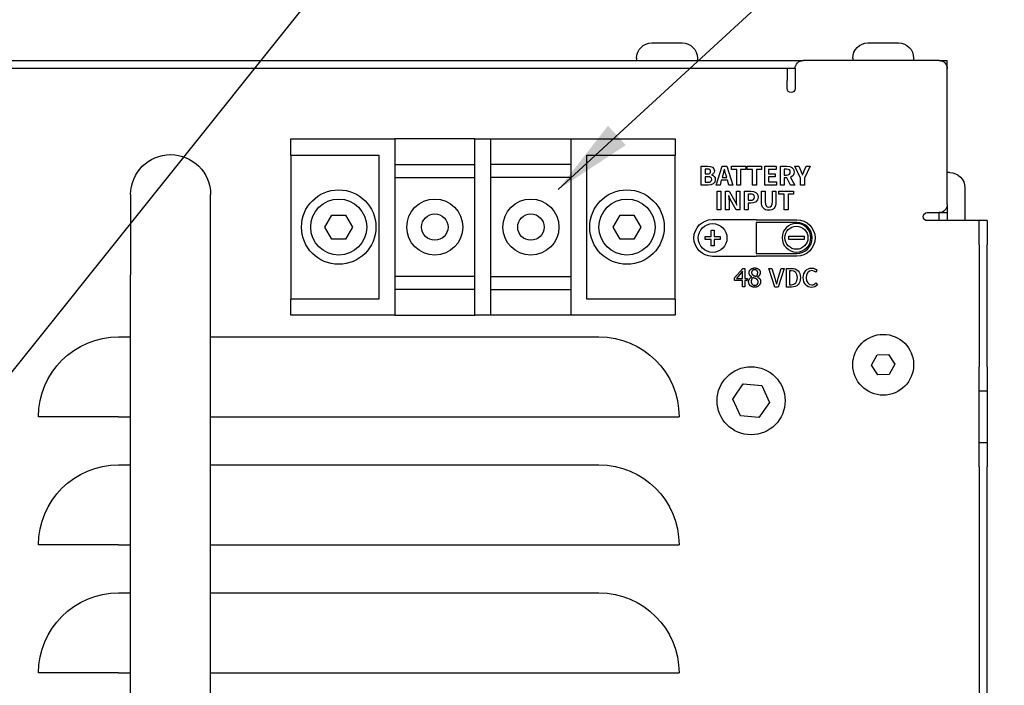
# Model space of a CAD drawing. Header units: millimetres. Extents: x 165 to 2541, y 199 to 1879.
# Tile 20 of 61: x 1424 to 1547, y 1031 to 1114. Entities that reach past the tile are written whole.
import ezdxf

# ---------------------------------------------------------------- set-up
doc = ezdxf.new("R2010")
doc.units = ezdxf.units.MM
doc.header["$LTSCALE"] = 4
doc.styles.add('Rainbow-4.0 Style', font='malgunsl.ttf')
doc.dimstyles.new('Rainbow-4.0 Style', dxfattribs={"dimtxt": 3.5, "dimasz": 2.5, "dimexe": 1, "dimexo": 1, "dimgap": 1, "dimtad": 1, "dimdsep": 46, "dimtxsty": 'Rainbow-4.0 Style', "dimcen": 0, "dimclrd": 251, "dimclre": 251, "dimclrt": 7, "dimazin": 3, "dimtp": 0.1, "dimtm": 0.1, "dimtfac": 0.61, "dimtmove": 0, "dimatfit": 3, "dimfxl": 1, "dimlwd": -1, "dimlwe": -1, "dimarcsym": 1})

# ---------------------------------------------------------------- blocks, each defined once
blk = doc.blocks.new('qwejfiojewiqofjiqwoe')
at = {"color": 0, "ltscale": 0.657895}
for p, q in [((1606.83, 1111.16), (1610.63, 1111.16)), ((1633.83, 1111.16), (1637.63, 1111.16)), ((1604.93, 1109.26), (1604.93, 1108.96)), ((1612.53, 1109.26), (1612.53, 1108.96)), ((1631.93, 1109.26), (1631.93, 1108.96)), ((1639.53, 1109.26), (1639.53, 1108.96)), ((1467.73, 1108.96), (1625.73, 1108.96)), ((1624.73, 1107.96), (1468.73, 1107.96)), ((1623.73, 1107.96), (1623.73, 1106.46)), ((1624.73, 1107.96), (1624.73, 1105.46)), ((1642.73, 1108.96), (1625.73, 1108.96)), ((1642.73, 1108.96), (1643.73, 1108.96)), ((1643.73, 1107.96), (1643.73, 1108.96)), ((1643.73, 1090.96), (1643.73, 1107.96)), ((1623.73, 1105.46), (1623.73, 1106.46)), ((1561.73, 1099.16), (1574.73, 1099.16)), ((1561.73, 1097.16), (1561.73, 1099.16)), ((1584.73, 1099.16), (1574.73, 1099.16)), ((1574.73, 1099.16), (1574.73, 1097.16)), ((1584.73, 1099.16), (1586.73, 1099.16)), ((1584.73, 1097.16), (1584.73, 1099.16)), ((1586.73, 1099.16), (1596.73, 1099.16)), ((1586.73, 1097.16), (1586.73, 1099.16)), ((1596.73, 1099.16), (1609.73, 1099.16)), ((1596.73, 1099.16), (1596.73, 1097.16)), ((1609.73, 1099.16), (1609.73, 1097.16)), ((1561.73, 1097.16), (1572.73, 1097.16)), ((1561.73, 1097.16), (1561.73, 1079.16)), ((1572.73, 1097.16), (1572.73, 1079.16)), ((1574.73, 1097.16), (1574.73, 1079.16)), ((1584.73, 1079.16), (1584.73, 1097.16)), ((1586.73, 1079.16), (1586.73, 1097.16)), ((1596.73, 1097.16), (1596.73, 1079.16)), ((1598.73, 1079.16), (1598.73, 1097.16)), ((1598.73, 1097.16), (1609.73, 1097.16)), ((1609.73, 1079.16), (1609.73, 1097.16)), ((1574.73, 1095.96), (1584.73, 1095.96)), ((1596.73, 1095.96), (1586.73, 1095.96)), ((1613.01, 1095.75), (1613.79, 1095.75)), ((1613.01, 1093.4), (1613.01, 1095.75)), ((1614.87, 1093.4), (1615.63, 1095.75)), ((1615.63, 1095.75), (1616.18, 1095.75)), ((1616.18, 1095.75), (1616.93, 1093.4)), ((1616.77, 1095.75), (1618.57, 1095.75)), ((1616.77, 1095.36), (1616.77, 1095.75)), ((1618.57, 1095.75), (1618.57, 1095.36)), ((1618.76, 1095.75), (1620.55, 1095.75)), ((1618.76, 1095.36), (1618.76, 1095.75)), ((1620.55, 1095.75), (1620.55, 1095.36)), ((1620.93, 1095.75), (1622.38, 1095.75)), ((1620.93, 1093.4), (1620.93, 1095.75)), ((1622.38, 1095.75), (1622.38, 1095.36)), ((1622.89, 1095.75), (1623.71, 1095.75)), ((1622.89, 1093.4), (1622.89, 1095.75)), ((1624.71, 1095.75), (1625.2, 1095.75)), ((1625.41, 1094.26), (1624.71, 1095.75)), ((1625.2, 1095.75), (1625.44, 1095.18)), ((1625.87, 1095.18), (1626.1, 1095.75)), ((1626.59, 1095.75), (1625.88, 1094.26)), ((1626.1, 1095.75), (1626.59, 1095.75)), ((1613.48, 1095.39), (1613.48, 1094.8)), ((1613.76, 1095.39), (1613.48, 1095.39)), ((1613.48, 1094.8), (1613.76, 1094.8)), ((1613.48, 1094.45), (1613.48, 1093.76)), ((1613.81, 1094.45), (1613.48, 1094.45)), ((1614.32, 1094.67), (1614.32, 1094.65)), ((1615.69, 1094.63), (1615.62, 1094.37)), ((1615.9, 1095.4), (1615.89, 1095.4)), ((1616.18, 1094.37), (1616.11, 1094.63)), ((1617.43, 1095.36), (1616.77, 1095.36)), ((1617.43, 1093.4), (1617.43, 1095.36)), ((1617.9, 1095.36), (1617.9, 1093.4)), ((1618.57, 1095.36), (1617.9, 1095.36)), ((1619.42, 1095.36), (1618.76, 1095.36)), ((1619.42, 1093.4), (1619.42, 1095.36)), ((1619.89, 1095.36), (1619.89, 1093.4)), ((1620.55, 1095.36), (1619.89, 1095.36)), ((1621.4, 1095.36), (1621.4, 1094.82)), ((1622.38, 1095.36), (1621.4, 1095.36)), ((1621.4, 1094.82), (1622.23, 1094.82)), ((1621.4, 1094.42), (1621.4, 1093.8)), ((1622.23, 1094.42), (1621.4, 1094.42)), ((1622.23, 1094.82), (1622.23, 1094.42)), ((1623.66, 1095.38), (1623.36, 1095.38)), ((1623.36, 1095.38), (1623.36, 1094.66)), ((1623.36, 1094.66), (1623.66, 1094.66)), ((1625.64, 1094.66), (1625.66, 1094.66)), ((1644.03, 1094.96), (1643.73, 1094.96)), ((1574.73, 1094.35), (1584.73, 1094.35)), ((1596.73, 1094.35), (1586.73, 1094.35)), ((1613.85, 1093.4), (1613.01, 1093.4)), ((1613.48, 1093.76), (1613.81, 1093.76)), ((1615.35, 1093.4), (1614.87, 1093.4)), ((1615.51, 1094.01), (1615.35, 1093.4)), ((1616.28, 1094.01), (1615.51, 1094.01)), ((1615.62, 1094.37), (1616.18, 1094.37)), ((1616.44, 1093.4), (1616.28, 1094.01)), ((1616.93, 1093.4), (1616.44, 1093.4)), ((1617.9, 1093.4), (1617.43, 1093.4)), ((1619.89, 1093.4), (1619.42, 1093.4)), ((1622.41, 1093.4), (1620.93, 1093.4)), ((1621.4, 1093.8), (1622.41, 1093.8)), ((1622.41, 1093.8), (1622.41, 1093.4)), ((1623.36, 1093.4), (1622.89, 1093.4)), ((1623.36, 1094.29), (1623.36, 1093.4)), ((1623.68, 1094.29), (1623.36, 1094.29)), ((1624.17, 1093.4), (1623.68, 1094.29)), ((1624.14, 1094.36), (1624.69, 1093.4)), ((1624.69, 1093.4), (1624.17, 1093.4)), ((1625.41, 1093.4), (1625.41, 1094.26)), ((1625.88, 1093.4), (1625.41, 1093.4)), ((1625.88, 1094.26), (1625.88, 1093.4)), ((1541.73, 1092.21), (1541.73, 1082.21)), ((1551.73, 1082.21), (1551.73, 1092.21)), ((1614.98, 1092.65), (1615.45, 1092.65)), ((1614.98, 1090.3), (1614.98, 1092.65)), ((1615.45, 1092.65), (1615.45, 1090.3)), ((1616.03, 1092.65), (1616.51, 1092.65)), ((1616.03, 1090.3), (1616.03, 1092.65)), ((1616.44, 1092.06), (1616.42, 1092.06)), ((1616.67, 1091.56), (1616.44, 1092.06)), ((1616.51, 1092.65), (1617.19, 1091.4)), ((1617.39, 1092.65), (1617.83, 1092.65)), ((1617.39, 1091.71), (1617.39, 1092.65)), ((1617.83, 1092.65), (1617.83, 1090.3)), ((1618.41, 1092.65), (1619.18, 1092.65)), ((1618.41, 1090.3), (1618.41, 1092.65)), ((1618.88, 1092.28), (1618.88, 1091.5)), ((1619.15, 1092.28), (1618.88, 1092.28)), ((1620.52, 1092.65), (1620.99, 1092.65)), ((1620.52, 1091.35), (1620.52, 1092.65)), ((1620.99, 1092.65), (1620.99, 1091.31)), ((1621.89, 1091.31), (1621.89, 1092.65)), ((1621.89, 1092.65), (1622.34, 1092.65)), ((1622.34, 1092.65), (1622.34, 1091.35)), ((1622.71, 1092.65), (1624.51, 1092.65)), ((1622.71, 1092.26), (1622.71, 1092.65)), ((1623.37, 1092.26), (1622.71, 1092.26)), ((1623.37, 1090.3), (1623.37, 1092.26)), ((1623.84, 1092.26), (1623.84, 1090.3)), ((1624.51, 1092.26), (1623.84, 1092.26)), ((1624.51, 1092.65), (1624.51, 1092.26)), ((1645.93, 1093.06), (1645.93, 1089.26)), ((1616.48, 1091.24), (1616.48, 1090.3)), ((1617.35, 1090.3), (1616.67, 1091.56)), ((1617.19, 1091.4), (1617.43, 1090.89)), ((1617.43, 1090.89), (1617.45, 1090.89)), ((1618.88, 1091.5), (1619.16, 1091.5)), ((1618.88, 1091.13), (1618.88, 1090.3)), ((1619.19, 1091.13), (1618.88, 1091.13)), ((1643.73, 1090.96), (1643.73, 1089.96)), ((1565.99, 1088.16), (1566.86, 1089.66)), ((1566.86, 1089.66), (1568.59, 1089.66)), ((1568.59, 1089.66), (1569.46, 1088.16)), ((1601.99, 1088.16), (1602.86, 1089.66)), ((1602.86, 1089.66), (1604.59, 1089.66)), ((1604.59, 1089.66), (1605.46, 1088.16)), ((1615.45, 1090.3), (1614.98, 1090.3)), ((1616.48, 1090.3), (1616.03, 1090.3)), ((1617.83, 1090.3), (1617.35, 1090.3)), ((1618.88, 1090.3), (1618.41, 1090.3)), ((1623.84, 1090.3), (1623.37, 1090.3)), ((1641.23, 1089.96), (1642.73, 1089.96)), ((1642.73, 1089.96), (1643.73, 1089.96)), ((1642.73, 1088.96), (1642.73, 1089.96)), ((1643.73, 1089.96), (1643.73, 1088.96)), ((1614.39, 1089.09), (1619.85, 1089.09)), ((1619.85, 1089.09), (1619.85, 1089.08)), ((1619.85, 1089.08), (1624.93, 1089.08)), ((1619.85, 1088.73), (1619.85, 1084.86)), ((1624.93, 1088.73), (1619.85, 1088.73)), ((1647.23, 1088.96), (1641.23, 1088.96)), ((1647.73, 1088.96), (1647.23, 1088.96)), ((1647.73, 1085.96), (1647.73, 1088.96)), ((1648.73, 1088.96), (1647.73, 1088.96)), ((1648.73, 1088.96), (1648.73, 1085.96)), ((1566.86, 1086.66), (1565.99, 1088.16)), ((1569.46, 1088.16), (1568.59, 1086.66)), ((1602.86, 1086.66), (1601.99, 1088.16)), ((1605.46, 1088.16), (1604.59, 1086.66)), ((1614.23, 1086.99), (1614.23, 1087.76)), ((1614.23, 1087.76), (1614.62, 1087.76)), ((1614.62, 1087.76), (1614.62, 1086.99)), ((1568.59, 1086.66), (1566.86, 1086.66)), ((1604.59, 1086.66), (1602.86, 1086.66)), ((1613.48, 1086.99), (1614.23, 1086.99)), ((1613.48, 1086.61), (1613.48, 1086.99)), ((1614.23, 1086.61), (1613.48, 1086.61)), ((1614.23, 1085.83), (1614.23, 1086.61)), ((1614.62, 1085.83), (1614.23, 1085.83)), ((1614.62, 1086.99), (1615.37, 1086.99)), ((1614.62, 1086.61), (1614.62, 1085.83)), ((1615.37, 1086.61), (1614.62, 1086.61)), ((1615.37, 1086.99), (1615.37, 1086.61)), ((1623.94, 1087.03), (1625.85, 1087.03)), ((1623.94, 1086.61), (1623.94, 1087.03)), ((1625.85, 1086.61), (1623.94, 1086.61)), ((1625.85, 1087.03), (1625.85, 1086.61)), ((1647.73, 1085.96), (1647.73, 1070.71)), ((1648.73, 1070.71), (1648.73, 1085.96)), ((1619.85, 1084.86), (1624.93, 1084.86)), ((1619.85, 1084.5), (1614.39, 1084.5)), ((1619.85, 1084.51), (1619.85, 1084.5)), ((1624.93, 1084.51), (1619.85, 1084.51)), ((1541.73, 982.21), (1541.73, 1082.21)), ((1551.73, 982.21), (1551.73, 1082.21)), ((1617.15, 1081.81), (1618.18, 1083)), ((1618.16, 1082.64), (1617.39, 1081.74)), ((1618.16, 1081.74), (1618.16, 1082.64)), ((1618.18, 1083), (1618.46, 1083)), ((1618.46, 1083), (1618.46, 1081.74)), ((1621.45, 1083), (1621.84, 1083)), ((1622.19, 1080.66), (1621.45, 1083)), ((1621.84, 1083), (1622.19, 1081.79)), ((1623.35, 1083), (1622.62, 1080.66)), ((1622.63, 1081.79), (1622.98, 1083)), ((1622.98, 1083), (1623.35, 1083)), ((1623.65, 1083), (1624.26, 1083)), ((1623.65, 1080.66), (1623.65, 1083)), ((1624.02, 1082.7), (1624.02, 1080.96)), ((1624.23, 1082.7), (1624.02, 1082.7)), ((1627.46, 1082.75), (1627.26, 1082.51)), ((1584.73, 1081.97), (1574.73, 1081.97)), ((1586.73, 1081.97), (1596.73, 1081.97)), ((1617.15, 1081.49), (1617.15, 1081.81)), ((1618.16, 1081.49), (1617.15, 1081.49)), ((1617.39, 1081.74), (1618.16, 1081.74)), ((1618.16, 1080.7), (1618.16, 1081.49)), ((1618.46, 1081.74), (1618.73, 1081.74)), ((1618.46, 1081.49), (1618.46, 1080.7)), ((1618.73, 1081.49), (1618.46, 1081.49)), ((1618.73, 1081.74), (1618.73, 1081.49)), ((1619.31, 1081.93), (1619.31, 1081.94)), ((1620.02, 1081.92), (1620.02, 1081.91)), ((1622.4, 1081.02), (1622.42, 1081.02)), ((1624.02, 1080.96), (1624.23, 1080.96)), ((1627.31, 1081.19), (1627.51, 1080.95)), ((1584.73, 1080.36), (1574.73, 1080.36)), ((1586.73, 1080.36), (1596.73, 1080.36)), ((1618.46, 1080.7), (1618.16, 1080.7)), ((1622.62, 1080.66), (1622.19, 1080.66)), ((1624.28, 1080.66), (1623.65, 1080.66)), ((1572.73, 1079.16), (1561.73, 1079.16)), ((1561.73, 1077.16), (1561.73, 1079.16)), ((1574.73, 1079.16), (1574.73, 1077.16)), ((1584.73, 1077.16), (1584.73, 1079.16)), ((1586.73, 1077.16), (1586.73, 1079.16)), ((1596.73, 1079.16), (1596.73, 1077.16)), ((1609.73, 1079.16), (1598.73, 1079.16)), ((1609.73, 1079.16), (1609.73, 1077.16)), ((1574.73, 1077.16), (1561.73, 1077.16)), ((1574.73, 1077.16), (1584.73, 1077.16)), ((1586.73, 1077.16), (1584.73, 1077.16)), ((1596.73, 1077.16), (1586.73, 1077.16)), ((1609.73, 1077.16), (1596.73, 1077.16)), ((1540.23, 1074.46), (1541.73, 1074.46)), ((1551.73, 1074.46), (1600.23, 1074.46)), ((1634.28, 1070.91), (1634.96, 1072.19)), ((1634.96, 1072.19), (1636.4, 1072.24)), ((1636.4, 1072.24), (1637.17, 1071.02)), ((1635.05, 1069.69), (1634.28, 1070.91)), ((1637.17, 1071.02), (1636.49, 1069.74)), ((1647.73, 1067.71), (1647.73, 1070.71)), ((1648.73, 1070.71), (1648.73, 1067.71)), ((1636.49, 1069.74), (1635.05, 1069.69)), ((1616.93, 1066.67), (1618.26, 1068.56)), ((1618.26, 1068.56), (1620.56, 1068.35)), ((1620.56, 1068.35), (1621.53, 1066.25)), ((1647.73, 1067.71), (1648.73, 1067.71)), ((1647.73, 1061.21), (1647.73, 1067.71)), ((1648.73, 1067.71), (1648.73, 1061.21)), ((1617.9, 1064.58), (1616.93, 1066.67)), ((1621.53, 1066.25), (1620.2, 1064.37)), ((1540.23, 1064.46), (1530.23, 1064.46)), ((1540.23, 1064.46), (1541.73, 1064.46)), ((1551.73, 1064.46), (1600.23, 1064.46)), ((1600.23, 1064.46), (1610.23, 1064.46)), ((1620.2, 1064.37), (1617.9, 1064.58)), ((1647.73, 1058.21), (1647.73, 1061.21)), ((1648.73, 1061.21), (1647.73, 1061.21)), ((1648.73, 1061.21), (1648.73, 1058.21)), ((1540.23, 1058.46), (1541.73, 1058.46)), ((1551.73, 1058.46), (1600.23, 1058.46)), ((1647.73, 1058.21), (1647.73, 1006.21)), ((1648.73, 1006.21), (1648.73, 1058.21)), ((1540.23, 1048.46), (1530.23, 1048.46)), ((1540.23, 1048.46), (1541.73, 1048.46)), ((1551.73, 1048.46), (1600.23, 1048.46)), ((1600.23, 1048.46), (1610.23, 1048.46)), ((1540.23, 1042.46), (1541.73, 1042.46)), ((1551.73, 1042.46), (1600.23, 1042.46)), ((1540.23, 1032.46), (1530.23, 1032.46)), ((1540.23, 1032.46), (1541.73, 1032.46)), ((1551.73, 1032.46), (1600.23, 1032.46)), ((1600.23, 1032.46), (1610.23, 1032.46))]:
    blk.add_line(p, q, dxfattribs=at)
for centre, radius in [((1567.73, 1088.16), 4.65), ((1603.73, 1088.16), 4.65), ((1567.73, 1088.16), 3.5), ((1579.73, 1088.16), 3.5), ((1591.73, 1088.16), 3.5), ((1603.73, 1088.16), 3.5), ((1579.73, 1088.16), 1.65), ((1591.73, 1088.16), 1.65), ((1635.73, 1070.96), 3.8), ((1619.23, 1066.46), 4.25)]:
    blk.add_circle(centre, radius, dxfattribs=at)
at = {"color": 0, "ltscale": 0.657895, "extrusion": (0, 0, -1)}
for centre, radius, start, end in [((-1606.83, 1109.26), 1.9, 0, 90), ((-1610.63, 1109.26), 1.9, 90, 180), ((-1633.83, 1109.26), 1.9, 0, 90), ((-1637.63, 1109.26), 1.9, 90, 180), ((-1625.73, 1107.96), 1, 0, 90), ((-1642.73, 1107.96), 1, 90, 180), ((-1624.23, 1105.46), 0.5, 180, 0), ((-1546.73, 1092.21), 5, 0, 180), ((-1644.03, 1093.06), 1.9, 90, 180), ((-1642.73, 1090.96), 1, 180, 270), ((-1641.23, 1089.46), 0.5, 270, 90), ((-1644.03, 1089.26), 1.9, 180, 189.0847), ((-1540.23, 1064.46), 10, 0, 90), ((-1600.23, 1064.46), 10, 90, 180), ((-1540.23, 1048.46), 10, 0, 90), ((-1600.23, 1048.46), 10, 90, 180), ((-1540.23, 1032.46), 10, 0, 90), ((-1600.23, 1032.46), 10, 90, 180)]:
    blk.add_arc(centre, radius, start, end, dxfattribs=at)
blk.add_ellipse((1615.66, 1094.97), major_axis=(-0.37, -1.38), ratio=0.082835, start_param=4.374277, end_param=4.940137, dxfattribs=at)
at = {"color": 0, "ltscale": 0.657895}
for points, knots in [([(1613.79, 1095.75), (1614.27, 1095.75), (1614.64, 1095.61), (1614.64, 1095.17), (1614.64, 1094.96), (1614.52, 1094.74), (1614.32, 1094.67)], [1, 1, 1, 1, 2, 2, 2, 3, 3, 3, 3]), ([(1623.71, 1095.75), (1624.2, 1095.75), (1624.59, 1095.58), (1624.59, 1095.04), (1624.59, 1094.69), (1624.41, 1094.47), (1624.14, 1094.36)], [6, 6, 6, 6, 7, 7, 7, 8, 8, 8, 8]), ([(1613.76, 1094.8), (1614.05, 1094.8), (1614.18, 1094.92), (1614.18, 1095.1), (1614.18, 1095.31), (1614.04, 1095.39), (1613.76, 1095.39)], [0, 0, 0, 0, 1, 1, 1, 2, 2, 2, 2]), ([(1613.81, 1093.76), (1614.13, 1093.76), (1614.31, 1093.88), (1614.31, 1094.12), (1614.31, 1094.35), (1614.13, 1094.45), (1613.81, 1094.45)], [0, 0, 0, 0, 1, 1, 1, 2, 2, 2, 2]), ([(1614.32, 1094.65), (1614.58, 1094.59), (1614.76, 1094.41), (1614.76, 1094.09), (1614.76, 1093.62), (1614.37, 1093.4), (1613.85, 1093.4)], [4, 4, 4, 4, 5, 5, 5, 6, 6, 6, 6]), ([(1623.66, 1094.66), (1623.96, 1094.66), (1624.13, 1094.79), (1624.13, 1095.04), (1624.13, 1095.29), (1623.96, 1095.38), (1623.66, 1095.38)], [1, 1, 1, 1, 2, 2, 2, 3, 3, 3, 3]), ([(1619.16, 1091.5), (1619.49, 1091.5), (1619.64, 1091.64), (1619.64, 1091.91), (1619.64, 1092.18), (1619.47, 1092.28), (1619.15, 1092.28)], [0, 0, 0, 0, 1, 1, 1, 2, 2, 2, 2]), ([(1619.18, 1092.65), (1619.7, 1092.65), (1620.1, 1092.47), (1620.1, 1091.91), (1620.1, 1091.37), (1619.7, 1091.13), (1619.19, 1091.13)], [1, 1, 1, 1, 2, 2, 2, 3, 3, 3, 3]), ([(1622.34, 1091.35), (1622.34, 1090.57), (1622, 1090.25), (1621.43, 1090.25), (1620.86, 1090.25), (1620.52, 1090.57), (1620.52, 1091.35)], [8, 8, 8, 8, 9, 9, 9, 10, 10, 10, 10]), ([(1620.99, 1091.31), (1620.99, 1090.82), (1621.15, 1090.66), (1621.43, 1090.66), (1621.71, 1090.66), (1621.89, 1090.82), (1621.89, 1091.31)], [3, 3, 3, 3, 4, 4, 4, 5, 5, 5, 5]), ([(1614.39, 1084.5), (1613.12, 1084.5), (1612.09, 1085.53), (1612.09, 1086.8), (1612.09, 1088.06), (1613.12, 1089.09), (1614.39, 1089.09)], [3, 3, 3, 3, 4, 4, 4, 5, 5, 5, 5]), ([(1614.43, 1085), (1615.42, 1085), (1616.22, 1085.8), (1616.22, 1086.8), (1616.22, 1087.79), (1615.42, 1088.6), (1614.43, 1088.6), (1613.43, 1088.6), (1612.63, 1087.79), (1612.63, 1086.8), (1612.63, 1085.8), (1613.43, 1085), (1614.43, 1085)], [0, 0, 0, 0, 1, 1, 1, 2, 2, 2, 3, 3, 3, 4, 4, 4, 4]), ([(1624.9, 1085.03), (1623.91, 1085.03), (1623.11, 1085.84), (1623.11, 1086.82), (1623.11, 1087.81), (1623.91, 1088.61), (1624.9, 1088.61), (1625.88, 1088.61), (1626.69, 1087.81), (1626.69, 1086.82), (1626.69, 1085.84), (1625.88, 1085.03), (1624.9, 1085.03)], [0, 0, 0, 0, 1, 1, 1, 2, 2, 2, 3, 3, 3, 4, 4, 4, 4]), ([(1624.93, 1089.08), (1626.2, 1089.08), (1627.22, 1088.06), (1627.22, 1086.8), (1627.22, 1085.53), (1626.2, 1084.51), (1624.93, 1084.51)], [8, 8, 8, 8, 9, 9, 9, 10, 10, 10, 10]), ([(1624.93, 1084.86), (1626, 1084.86), (1626.87, 1085.73), (1626.87, 1086.8), (1626.87, 1087.86), (1626, 1088.73), (1624.93, 1088.73)], [3, 3, 3, 3, 4, 4, 4, 5, 5, 5, 5]), ([(1624.9, 1088.26), (1624.1, 1088.26), (1623.46, 1087.62), (1623.46, 1086.82), (1623.46, 1086.03), (1624.1, 1085.39), (1624.9, 1085.39), (1625.69, 1085.39), (1626.33, 1086.03), (1626.33, 1086.82), (1626.33, 1087.62), (1625.69, 1088.26), (1624.9, 1088.26)], [0, 0, 0, 0, 1, 1, 1, 2, 2, 2, 3, 3, 3, 4, 4, 4, 4]), ([(1624.23, 1080.96), (1624.74, 1080.96), (1625.01, 1081.26), (1625.01, 1081.84), (1625.01, 1082.42), (1624.74, 1082.7), (1624.23, 1082.7)], [0, 0, 0, 0, 1, 1, 1, 2, 2, 2, 2]), ([(1624.26, 1083), (1624.98, 1083), (1625.39, 1082.6), (1625.39, 1081.84), (1625.39, 1081.08), (1624.98, 1080.66), (1624.28, 1080.66)], [1, 1, 1, 1, 2, 2, 2, 3, 3, 3, 3]), ([(1625.75, 1081.82), (1625.75, 1082.58), (1626.21, 1083.04), (1626.8, 1083.04), (1627.09, 1083.04), (1627.32, 1082.9), (1627.46, 1082.75)], [0, 0, 0, 0, 1, 1, 1, 2, 2, 2, 2]), ([(1627.26, 1082.51), (1627.14, 1082.63), (1627, 1082.72), (1626.81, 1082.72), (1626.4, 1082.72), (1626.12, 1082.38), (1626.12, 1081.83), (1626.12, 1081.28), (1626.38, 1080.94), (1626.8, 1080.94), (1627.01, 1080.94), (1627.18, 1081.03), (1627.31, 1081.19)], [3, 3, 3, 3, 4, 4, 4, 5, 5, 5, 6, 6, 6, 7, 7, 7, 7]), ([(1627.51, 1080.95), (1627.32, 1080.74), (1627.09, 1080.62), (1626.78, 1080.62), (1626.2, 1080.62), (1625.75, 1081.06), (1625.75, 1081.82)], [8, 8, 8, 8, 9, 9, 9, 10, 10, 10, 10])]:
    blk.add_open_spline(points, degree=3, knots=knots, dxfattribs=at)
for points, degree in [([(1616.11, 1094.63), (1616.03, 1094.87), (1615.97, 1095.14), (1615.9, 1095.4)], 3), ([(1625.44, 1095.18), (1625.51, 1095.01), (1625.57, 1094.84), (1625.64, 1094.66)], 3), ([(1625.66, 1094.66), (1625.73, 1094.84), (1625.8, 1095.01), (1625.87, 1095.18)], 3), ([(1616.42, 1092.06), (1616.44, 1091.81), (1616.48, 1091.51), (1616.48, 1091.24)], 3), ([(1617.45, 1090.89), (1617.42, 1091.13), (1617.39, 1091.44), (1617.39, 1091.71)], 3), ([(1618.98, 1082.45), (1618.98, 1082.7), (1619.37, 1083.05), (1619.67, 1083.05)], 2), ([(1619.31, 1081.94), (1619.14, 1082.04), (1618.98, 1082.27), (1618.98, 1082.45)], 2), ([(1619.67, 1082.82), (1619.5, 1082.82), (1619.29, 1082.64), (1619.29, 1082.48)], 2), ([(1619.29, 1082.48), (1619.29, 1082.37), (1619.4, 1082.21), (1619.51, 1082.15)], 2), ([(1619.51, 1082.15), (1619.56, 1082.12), (1619.75, 1082.03), (1619.83, 1082)], 2), ([(1619.67, 1083.05), (1619.99, 1083.05), (1620.37, 1082.72), (1620.37, 1082.47)], 2), ([(1620.06, 1082.46), (1620.06, 1082.62), (1619.86, 1082.82), (1619.67, 1082.82)], 2), ([(1619.83, 1082), (1619.97, 1082.1), (1620.06, 1082.32), (1620.06, 1082.46)], 2), ([(1620.37, 1082.47), (1620.37, 1082.31), (1620.18, 1082.01), (1620.02, 1081.92)], 2), ([(1618.92, 1081.33), (1618.92, 1081.52), (1619.12, 1081.83), (1619.31, 1081.93)], 2), ([(1619.12, 1080.84), (1619.03, 1080.94), (1618.92, 1081.19), (1618.92, 1081.33)], 2), ([(1619.5, 1081.85), (1619.37, 1081.77), (1619.24, 1081.52), (1619.24, 1081.36)], 2), ([(1619.24, 1081.36), (1619.24, 1081.15), (1619.49, 1080.88), (1619.68, 1080.88)], 2), ([(1619.84, 1081.71), (1619.78, 1081.74), (1619.61, 1081.8), (1619.5, 1081.85)], 2), ([(1620.42, 1081.34), (1620.42, 1081.05), (1619.99, 1080.65), (1619.67, 1080.65)], 2), ([(1619.68, 1080.88), (1619.87, 1080.88), (1620.11, 1081.11), (1620.11, 1081.31)], 2), ([(1620.11, 1081.31), (1620.11, 1081.45), (1619.99, 1081.62), (1619.84, 1081.71)], 2), ([(1620.02, 1081.91), (1620.22, 1081.82), (1620.42, 1081.55), (1620.42, 1081.34)], 2), ([(1622.19, 1081.79), (1622.27, 1081.52), (1622.32, 1081.29), (1622.4, 1081.02)], 3), ([(1622.42, 1081.02), (1622.5, 1081.29), (1622.56, 1081.52), (1622.63, 1081.79)], 3), ([(1619.67, 1080.65), (1619.5, 1080.65), (1619.22, 1080.75), (1619.12, 1080.84)], 2)]:
    blk.add_open_spline(points, degree=degree, dxfattribs=at)

msp = doc.modelspace()

# ---------------------------------------------------------------- block references
msp.add_blockref('qwejfiojewiqofjiqwoe', (-104.2, 0))

# ---------------------------------------------------------------- leaders
at = {"annotation_type": 0, "has_hookline": 1, "hookline_direction": 0}
for points, text_width in [([(1396.488, 1037.243), (1566.329, 1249.757), (1576.329, 1249.757)], 99.332), ([(1490.918, 1092.832), (1588.847, 1182.953), (1598.847, 1182.953)], 132.348)]:
    msp.add_leader(points, dimstyle='Rainbow-4.0 Style', override={"dimscale": 4, "dimgap": 1, "dimtad": 1}, dxfattribs=dict(at, text_width=text_width))

doc.saveas('drawing.dxf')
